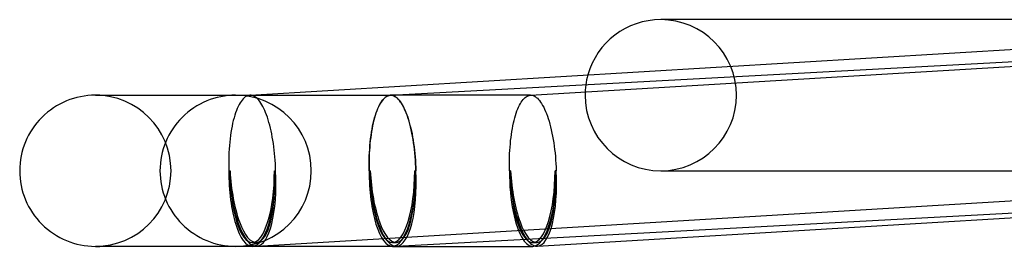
# Model space of a CAD drawing. Header units: millimetres. Extents: x -630 to 630, y -2 to 380.
# Tile 1 of 108: x -630 to -604, y -2 to 4. Entities that reach past the tile are written whole.
import ezdxf

# ---------------------------------------------------------------- set-up
doc = ezdxf.new("R2010")
doc.units = ezdxf.units.MM
doc.layers.add('HIDDEN', color=7, linetype='Continuous')
doc.layers.add('THICK', color=7, linetype='Continuous')

msp = doc.modelspace()

# ---------------------------------------------------------------- linework, layer by layer
at = {"layer": 'HIDDEN'}
for p, q in [((-616.446, 2), (-583.214, 3.996)), ((-612.882, 4), (-613, 4)), ((-627.828, 2), (-627.943, 2)), ((-624.093, 1.837), (-624.119, 1.796)), ((-624.066, 1.873), (-624.093, 1.837)), ((-624.038, 1.905), (-624.066, 1.873)), ((-624.01, 1.932), (-624.038, 1.905)), ((-623.981, 1.955), (-624.01, 1.932)), ((-623.952, 1.973), (-623.981, 1.955)), ((-623.923, 1.987), (-623.952, 1.973)), ((-623.893, 1.995), (-623.923, 1.987)), ((-623.863, 2), (-623.893, 1.995)), ((-623.861, 2), (-623.863, 2)), ((-623.859, 2), (-623.861, 2)), ((-623.857, 2), (-623.859, 2)), ((-623.855, 2), (-623.857, 2)), ((-623.853, 2), (-623.855, 2)), ((-623.851, 2), (-623.853, 2)), ((-623.823, 1.998), (-623.851, 2)), ((-623.794, 1.991), (-623.823, 1.998)), ((-623.765, 1.981), (-623.794, 1.991)), ((-623.736, 1.966), (-623.765, 1.981)), ((-623.707, 1.947), (-623.736, 1.966)), ((-623.679, 1.924), (-623.707, 1.947)), ((-623.651, 1.896), (-623.679, 1.924)), ((-623.623, 1.865), (-623.651, 1.896)), ((-623.595, 1.83), (-623.623, 1.865)), ((-623.568, 1.791), (-623.595, 1.83)), ((-620.402, 1.798), (-620.376, 1.838)), ((-620.366, 1.855), (-620.391, 1.819)), ((-620.376, 1.838), (-620.349, 1.874)), ((-620.34, 1.888), (-620.366, 1.855)), ((-620.349, 1.874), (-620.321, 1.906)), ((-620.314, 1.916), (-620.34, 1.888)), ((-620.321, 1.906), (-620.293, 1.933)), ((-620.287, 1.94), (-620.314, 1.916)), ((-620.293, 1.933), (-620.265, 1.956)), ((-620.26, 1.96), (-620.287, 1.94)), ((-620.265, 1.956), (-620.236, 1.974)), ((-620.233, 1.976), (-620.26, 1.96)), ((-620.236, 1.974), (-620.207, 1.987)), ((-620.205, 1.988), (-620.233, 1.976)), ((-620.207, 1.987), (-620.177, 1.996)), ((-620.177, 1.996), (-620.205, 1.988)), ((-620.148, 2), (-620.177, 1.996)), ((-620.177, 1.996), (-620.148, 2)), ((-620.146, 2), (-620.148, 2)), ((-620.148, 2), (-620.146, 2)), ((-620.145, 2), (-620.146, 2)), ((-620.146, 2), (-620.144, 2)), ((-620.143, 2), (-620.145, 2)), ((-620.144, 2), (-620.143, 2)), ((-620.141, 2), (-620.143, 2)), ((-620.143, 2), (-620.141, 2)), ((-620.139, 2), (-620.141, 2)), ((-620.141, 2), (-620.139, 2)), ((-620.138, 2), (-620.139, 2)), ((-620.139, 2), (-620.138, 2)), ((-620.108, 1.998), (-620.138, 2)), ((-616.446, 2), (-620.138, 2)), ((-620.078, 1.991), (-620.108, 1.998)), ((-620.049, 1.98), (-620.078, 1.991)), ((-620.019, 1.964), (-620.049, 1.98)), ((-619.99, 1.944), (-620.019, 1.964)), ((-619.96, 1.919), (-619.99, 1.944)), ((-619.931, 1.89), (-619.96, 1.919)), ((-619.903, 1.857), (-619.931, 1.89)), ((-619.875, 1.819), (-619.903, 1.857)), ((-616.685, 1.819), (-616.661, 1.855)), ((-616.661, 1.855), (-616.635, 1.887)), ((-616.635, 1.887), (-616.609, 1.915)), ((-616.609, 1.915), (-616.583, 1.939)), ((-616.583, 1.939), (-616.556, 1.96)), ((-616.556, 1.96), (-616.529, 1.976)), ((-616.529, 1.976), (-616.502, 1.988)), ((-616.502, 1.988), (-616.474, 1.996)), ((-616.474, 1.996), (-616.446, 2)), ((-616.446, 2), (-616.444, 2)), ((-616.444, 2), (-616.442, 2)), ((-616.442, 2), (-616.441, 2)), ((-616.441, 2), (-616.439, 2)), ((-616.439, 2), (-616.437, 2)), ((-616.437, 2), (-616.435, 2)), ((-616.435, 2), (-616.406, 1.998)), ((-616.406, 1.998), (-616.376, 1.991)), ((-616.376, 1.991), (-616.347, 1.98)), ((-616.347, 1.98), (-616.318, 1.964)), ((-616.318, 1.964), (-616.289, 1.944)), ((-616.289, 1.944), (-616.26, 1.919)), ((-616.26, 1.919), (-616.231, 1.89)), ((-616.231, 1.89), (-616.203, 1.857)), ((-616.203, 1.857), (-616.175, 1.819)), ((-624.216, 1.593), (-624.238, 1.533)), ((-624.193, 1.65), (-624.216, 1.593)), ((-624.169, 1.703), (-624.193, 1.65)), ((-624.145, 1.751), (-624.169, 1.703)), ((-624.119, 1.796), (-624.145, 1.751)), ((-623.542, 1.747), (-623.568, 1.791)), ((-623.516, 1.701), (-623.542, 1.747)), ((-623.49, 1.65), (-623.516, 1.701)), ((-623.466, 1.596), (-623.49, 1.65)), ((-623.442, 1.539), (-623.466, 1.596)), ((-620.506, 1.584), (-620.527, 1.527)), ((-620.52, 1.534), (-620.498, 1.595)), ((-620.485, 1.638), (-620.506, 1.584)), ((-620.498, 1.595), (-620.476, 1.652)), ((-620.463, 1.689), (-620.485, 1.638)), ((-620.476, 1.652), (-620.452, 1.704)), ((-620.44, 1.736), (-620.463, 1.689)), ((-620.452, 1.704), (-620.427, 1.753)), ((-620.416, 1.779), (-620.44, 1.736)), ((-620.427, 1.753), (-620.402, 1.798)), ((-620.391, 1.819), (-620.416, 1.779)), ((-619.847, 1.778), (-619.875, 1.819)), ((-619.82, 1.732), (-619.847, 1.778)), ((-619.794, 1.683), (-619.82, 1.732)), ((-619.768, 1.629), (-619.794, 1.683)), ((-619.743, 1.572), (-619.768, 1.629)), ((-619.719, 1.512), (-619.743, 1.572)), ((-616.819, 1.526), (-616.799, 1.583)), ((-616.799, 1.583), (-616.778, 1.637)), ((-616.778, 1.637), (-616.756, 1.688)), ((-616.756, 1.688), (-616.733, 1.735)), ((-616.733, 1.735), (-616.71, 1.779)), ((-616.71, 1.779), (-616.685, 1.819)), ((-616.175, 1.819), (-616.147, 1.778)), ((-616.147, 1.778), (-616.121, 1.732)), ((-616.121, 1.732), (-616.094, 1.683)), ((-616.094, 1.683), (-616.068, 1.629)), ((-616.068, 1.629), (-616.043, 1.572)), ((-616.043, 1.572), (-616.019, 1.512)), ((-624.297, 1.33), (-624.314, 1.256)), ((-624.278, 1.401), (-624.297, 1.33)), ((-624.259, 1.468), (-624.278, 1.401)), ((-624.238, 1.533), (-624.259, 1.468)), ((-623.418, 1.478), (-623.442, 1.539)), ((-623.396, 1.415), (-623.418, 1.478)), ((-623.374, 1.348), (-623.396, 1.415)), ((-623.354, 1.278), (-623.374, 1.348)), ((-620.583, 1.336), (-620.6, 1.266)), ((-620.598, 1.258), (-620.58, 1.332)), ((-620.565, 1.403), (-620.583, 1.336)), ((-620.58, 1.332), (-620.561, 1.403)), ((-620.547, 1.466), (-620.565, 1.403)), ((-620.561, 1.403), (-620.541, 1.47)), ((-620.527, 1.527), (-620.547, 1.466)), ((-620.541, 1.47), (-620.52, 1.534)), ((-619.695, 1.448), (-619.719, 1.512)), ((-619.673, 1.38), (-619.695, 1.448)), ((-619.651, 1.31), (-619.673, 1.38)), ((-619.631, 1.236), (-619.651, 1.31)), ((-616.891, 1.265), (-616.875, 1.335)), ((-616.875, 1.335), (-616.857, 1.402)), ((-616.857, 1.402), (-616.839, 1.465)), ((-616.839, 1.465), (-616.819, 1.526)), ((-616.019, 1.512), (-615.995, 1.447)), ((-615.995, 1.447), (-615.973, 1.38)), ((-615.973, 1.38), (-615.951, 1.31)), ((-615.951, 1.31), (-615.93, 1.236)), ((-624.345, 1.1), (-624.359, 1.017)), ((-624.33, 1.179), (-624.345, 1.1)), ((-624.314, 1.256), (-624.33, 1.179)), ((-623.334, 1.206), (-623.354, 1.278)), ((-623.315, 1.131), (-623.334, 1.206)), ((-623.298, 1.053), (-623.315, 1.131)), ((-623.281, 0.974), (-623.298, 1.053)), ((-620.643, 1.043), (-620.655, 0.964)), ((-620.63, 1.12), (-620.643, 1.043)), ((-620.643, 1.019), (-620.629, 1.101)), ((-620.615, 1.194), (-620.63, 1.12)), ((-620.629, 1.101), (-620.614, 1.181)), ((-620.6, 1.266), (-620.615, 1.194)), ((-620.614, 1.181), (-620.598, 1.258)), ((-619.612, 1.16), (-619.631, 1.236)), ((-619.593, 1.082), (-619.612, 1.16)), ((-619.576, 1), (-619.593, 1.082)), ((-616.946, 0.963), (-616.934, 1.042)), ((-616.934, 1.042), (-616.921, 1.119)), ((-616.921, 1.119), (-616.906, 1.193)), ((-616.906, 1.193), (-616.891, 1.265)), ((-615.93, 1.236), (-615.911, 1.16)), ((-615.911, 1.16), (-615.892, 1.082)), ((-615.892, 1.082), (-615.874, 1)), ((-624.382, 0.846), (-624.391, 0.757)), ((-624.371, 0.933), (-624.382, 0.846)), ((-624.359, 1.017), (-624.371, 0.933)), ((-623.266, 0.892), (-623.281, 0.974)), ((-623.252, 0.808), (-623.266, 0.892)), ((-623.239, 0.723), (-623.252, 0.808)), ((-620.676, 0.8), (-620.685, 0.715)), ((-620.678, 0.758), (-620.668, 0.847)), ((-620.666, 0.883), (-620.676, 0.8)), ((-620.668, 0.847), (-620.656, 0.934)), ((-620.655, 0.964), (-620.666, 0.883)), ((-620.656, 0.934), (-620.643, 1.019)), ((-619.56, 0.917), (-619.576, 1)), ((-619.545, 0.831), (-619.56, 0.917)), ((-619.531, 0.743), (-619.545, 0.831)), ((-616.975, 0.715), (-616.967, 0.8)), ((-616.967, 0.8), (-616.957, 0.882)), ((-616.957, 0.882), (-616.946, 0.963)), ((-615.874, 1), (-615.858, 0.917)), ((-615.858, 0.917), (-615.843, 0.831)), ((-615.843, 0.831), (-615.828, 0.743)), ((-624.406, 0.574), (-624.411, 0.481)), ((-624.399, 0.666), (-624.406, 0.574)), ((-624.391, 0.757), (-624.399, 0.666)), ((-623.227, 0.636), (-623.239, 0.723)), ((-623.216, 0.548), (-623.227, 0.636)), ((-623.207, 0.458), (-623.216, 0.548)), ((-620.698, 0.542), (-620.703, 0.453)), ((-620.699, 0.481), (-620.693, 0.575)), ((-620.692, 0.629), (-620.698, 0.542)), ((-620.693, 0.575), (-620.686, 0.667)), ((-620.685, 0.715), (-620.692, 0.629)), ((-620.686, 0.667), (-620.678, 0.758)), ((-619.519, 0.654), (-619.531, 0.743)), ((-619.508, 0.564), (-619.519, 0.654)), ((-619.499, 0.472), (-619.508, 0.564)), ((-616.994, 0.453), (-616.989, 0.541)), ((-616.989, 0.541), (-616.983, 0.629)), ((-616.983, 0.629), (-616.975, 0.715)), ((-615.828, 0.743), (-615.816, 0.654)), ((-615.816, 0.654), (-615.804, 0.564)), ((-615.804, 0.564), (-615.794, 0.472)), ((-624.417, 0.291), (-624.418, 0.194)), ((-624.415, 0.386), (-624.417, 0.291)), ((-624.411, 0.481), (-624.415, 0.386)), ((-623.199, 0.368), (-623.207, 0.458)), ((-623.192, 0.277), (-623.199, 0.368)), ((-623.186, 0.185), (-623.192, 0.277)), ((-620.708, 0.274), (-620.709, 0.183)), ((-620.706, 0.364), (-620.708, 0.274)), ((-620.708, 0.195), (-620.707, 0.291)), ((-620.707, 0.291), (-620.704, 0.387)), ((-620.703, 0.453), (-620.706, 0.364)), ((-620.704, 0.387), (-620.699, 0.481)), ((-619.49, 0.379), (-619.499, 0.472)), ((-619.483, 0.285), (-619.49, 0.379)), ((-619.478, 0.191), (-619.483, 0.285)), ((-617.001, 0.183), (-617, 0.274)), ((-617, 0.274), (-616.997, 0.364)), ((-616.997, 0.364), (-616.994, 0.453)), ((-615.794, 0.472), (-615.785, 0.379)), ((-615.785, 0.379), (-615.777, 0.285)), ((-615.777, 0.285), (-615.771, 0.191)), ((-624.418, 0.194), (-624.417, 0.097)), ((-624.417, 0.097), (-624.415, 0)), ((-624.415, 0), (-624.384, 0)), ((-623.677, -1.996), (-590.39, 0.004)), ((-623.21, 0), (-623.179, 0)), ((-623.182, 0.093), (-623.186, 0.185)), ((-623.179, 0), (-623.182, 0.093)), ((-620.709, 0.183), (-620.709, 0.092)), ((-620.709, 0.092), (-620.707, 0)), ((-620.708, 0.097), (-620.708, 0.195)), ((-620.707, 0), (-620.708, 0.097)), ((-620.676, 0), (-620.707, 0)), ((-620.707, 0), (-620.676, 0)), ((-619.471, 0), (-619.502, 0)), ((-619.502, 0), (-619.471, 0)), ((-619.474, 0.095), (-619.478, 0.191)), ((-619.471, 0), (-619.474, 0.095)), ((-617, 0.092), (-617.001, 0.183)), ((-616.999, 0), (-617, 0.092)), ((-616.968, 0), (-616.999, 0)), ((-615.763, 0), (-615.794, 0)), ((-615.771, 0.191), (-615.766, 0.095)), ((-615.766, 0.095), (-615.763, 0)), ((-613, 0), (-583.029, 0)), ((-613, 0), (-612.882, 0))]:
    msp.add_line(p, q, dxfattribs=at)
for centre, radius, start, end in [((-613, 2), 2, 0, 90), ((-613, 2), 2, 164.4379, 180), ((-627.943, 0), 2, 0, 89.9995), ((-624.235, 0), 2, 89.9999, 180), ((-624.235, 0), 2, 0, 89.9999), ((-613, 2), 2, 180, 270), ((-613, 2), 2, 270, 0), ((-624.235, 0), 2, 270.0001, 0), ((-627.943, 0), 2, 270.0005, 0), ((-624.235, 0), 2, 180, 270.0001), ((-623.797, 0), 1.9, 269.9998, 273.4401), ((-620.089, 0), 1.9, 269.9994, 273.0875), ((-616.381, 0), 1.9, 270.0009, 273.4393)]:
    msp.add_arc(centre, radius, start, end, dxfattribs=at)
for centre, major_axis, ratio, start_param, end_param in [((-623.797, 0), (-0.114, 1.897), 0.308514, 1.552262, 3.14168), ((-623.797, 0), (0, 1.9), 0.309017, -3.141593, -1.570796), ((-623.797, 0), (-0.114, 1.897), 0.308514, -3.141505, -1.589331), ((-620.089, 0), (-0.108, 1.997), 0.308611, 1.554157, 3.054559), ((-620.089, 0), (0, -1.9), 0.309017, -1.570796, 0), ((-620.089, 0), (0.102, -1.897), 0.308611, -1.587435, 0.000082), ((-620.089, 0), (0, -1.9), 0.309017, 0, 1.570796), ((-620.089, 0), (0.102, -1.897), 0.308611, 0.000082, 1.554157), ((-620.089, 0), (-0.108, 1.997), 0.308611, -3.141511, -1.587435), ((-616.381, 0), (-0.114, 1.897), 0.308514, 1.552262, 3.14168), ((-616.381, 0), (0, 1.9), 0.309017, 1.570796, 2.83683), ((-616.381, 0), (-0.114, 1.897), 0.308514, -3.141505, -1.589331), ((-623.797, 0), (-0.12, 1.996), 0.308514, 1.552262, 3.123058), ((-623.797, 0), (0, 2), 0.309017, 1.570796, 3.141593), ((-623.797, 0), (0, 1.9), 0.309017, 1.570796, 3.141593), ((-623.797, 0), (0, 2), 0.309017, 3.141593, 4.712389), ((-623.797, 0), (-0.12, 1.996), 0.308514, -3.141505, -1.589331), ((-620.089, 0), (0, 2), 0.309017, 1.570796, 3.141593), ((-620.089, 0), (0, 2), 0.309017, 1.570796, 3.141593), ((-620.089, 0), (0, -1.9), 0.309017, -1.570796, 0), ((-620.089, 0), (0.102, -1.897), 0.308611, -1.587435, 0.000082), ((-620.089, 0), (0, -1.9), 0.309017, 0, 1.570796), ((-620.089, 0), (0.102, -1.897), 0.308611, 1.188121, 1.554157), ((-616.381, 0), (-0.12, 1.996), 0.308514, 1.552262, 2.689091), ((-616.381, 0), (0, 2), 0.309017, 1.570796, 2.710335), ((-616.381, 0), (0, 1.9), 0.309017, 3.141593, 4.712389), ((-616.381, 0), (0, 2), 0.309017, -3.044704, -1.570796), ((-616.381, 0), (-0.12, 1.996), 0.308514, -3.141505, -1.589331), ((-620.089, 0), (0.102, -1.897), 0.308611, 0.000082, 0.278229), ((-623.797, 0), (-0.12, 1.996), 0.308514, 3.123058, 3.14168), ((-616.381, 0), (0, 1.9), 0.309017, 2.919751, 3.141593)]:
    msp.add_ellipse(centre, major_axis=major_axis, ratio=ratio, start_param=start_param, end_param=end_param, dxfattribs=at)
at = {"layer": 'THICK'}
for p, q in [((-623.851, 2), (-590.63, 3.996)), ((-620.138, 2), (-583.137, 3.995)), ((-583.071, 4), (-613, 4)), ((-627.943, 2), (-620.138, 2)), ((-620.138, 2), (-620.109, 1.998)), ((-620.109, 1.998), (-620.081, 1.991)), ((-620.081, 1.991), (-620.052, 1.981)), ((-620.052, 1.981), (-620.024, 1.966)), ((-620.024, 1.966), (-619.996, 1.947)), ((-619.996, 1.947), (-619.968, 1.924)), ((-619.968, 1.924), (-619.94, 1.896)), ((-619.94, 1.896), (-619.912, 1.865)), ((-619.912, 1.865), (-619.885, 1.83)), ((-619.885, 1.83), (-619.859, 1.79)), ((-619.859, 1.79), (-619.832, 1.747)), ((-619.832, 1.747), (-619.807, 1.7)), ((-619.807, 1.7), (-619.782, 1.65)), ((-619.782, 1.65), (-619.757, 1.596)), ((-619.757, 1.596), (-619.733, 1.539)), ((-619.733, 1.539), (-619.71, 1.478)), ((-619.71, 1.478), (-619.688, 1.415)), ((-619.688, 1.415), (-619.667, 1.348)), ((-619.667, 1.348), (-619.646, 1.278)), ((-619.646, 1.278), (-619.627, 1.205)), ((-619.627, 1.205), (-619.608, 1.13)), ((-619.608, 1.13), (-619.591, 1.053)), ((-619.591, 1.053), (-619.574, 0.974)), ((-619.574, 0.974), (-619.559, 0.892)), ((-619.559, 0.892), (-619.545, 0.808)), ((-619.545, 0.808), (-619.531, 0.723)), ((-619.531, 0.723), (-619.519, 0.636)), ((-619.519, 0.636), (-619.509, 0.548)), ((-619.509, 0.548), (-619.499, 0.458)), ((-619.499, 0.458), (-619.491, 0.368)), ((-619.491, 0.368), (-619.484, 0.277)), ((-619.484, 0.277), (-619.478, 0.185)), ((-619.478, 0.185), (-619.474, 0.093)), ((-619.474, 0.093), (-619.471, 0)), ((-619.981, -1.997), (-582.944, 0)), ((-616.261, -1.996), (-583.82, -0.047)), ((-620.089, -2), (-627.943, -2)), ((-627.943, -2), (-627.828, -2)), ((-620.089, -2), (-616.381, -2))]:
    msp.add_line(p, q, dxfattribs=at)
for centre, start, end in [((-613, 2), 90, 164.4379), ((-627.943, 0), 89.9995, 180), ((-627.943, 0), 180, 270.0005)]:
    msp.add_arc(centre, 2, start, end, dxfattribs=at)
for centre, major_axis, ratio, start_param, end_param in [((-620.089, 0), (-0.108, 1.997), 0.308611, -3.141511, -1.587435), ((-620.089, 0), (0, 2), 0.309017, 3.141593, 4.712389), ((-620.089, 0), (0.102, -1.897), 0.308611, 0.278229, 1.188121), ((-616.381, 0), (0, 2), 0.309017, 2.710335, 3.141593), ((-616.381, 0), (0, 1.9), 0.309017, 2.83683, 2.919751), ((-616.381, 0), (-0.12, 1.996), 0.308514, 2.689091, 3.123058), ((-620.089, 0), (-0.108, 1.997), 0.308611, 3.054559, 3.124954), ((-620.089, 0), (-0.108, 1.997), 0.308611, 3.124954, 3.141674), ((-616.381, 0), (0, 2), 0.309017, 3.141593, 3.238482), ((-616.381, 0), (-0.12, 1.996), 0.308514, 3.123058, 3.14168)]:
    msp.add_ellipse(centre, major_axis=major_axis, ratio=ratio, start_param=start_param, end_param=end_param, dxfattribs=at)

doc.saveas('drawing.dxf')
